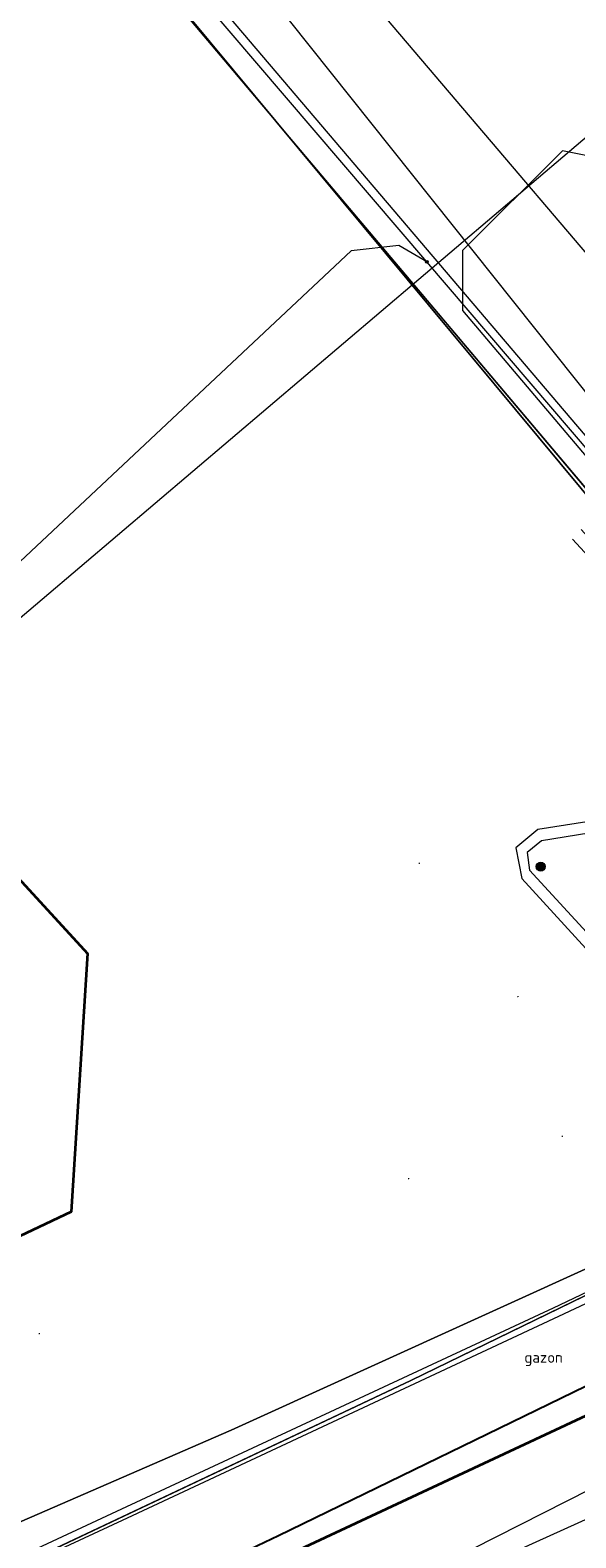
# Model space of a CAD drawing. Header units: metres. Extents: x 163628 to 167855, y 402678 to 405435.
# Tile 114 of 256: x 164447 to 164456, y 403434 to 403459. Entities that reach past the tile are written whole.
import ezdxf

# ---------------------------------------------------------------- set-up
doc = ezdxf.new("R2010")
doc.units = ezdxf.units.M
doc.layers.get('0').update_dxf_attribs({"lineweight": 25})
for name, color, linetype, lineweight in [('X-CA190022.004-UO-BGT_Ondergrond$0$GE_367_OWGBerm_groenvoorziening_grasenk_GEM', 253, 'Continuous', 9), ('X-CA190022.004-UO-BGT_Ondergrond$0$GE_401_OTDErf_Vlak_GEM', 253, 'Continuous', 9), ('X-CA190022.004-UO-BGT_Ondergrond$0$GE_601_PNDgrondvlakpand_Vlak_MV_GEM', 34, 'Continuous', 35), ('X-CA190022.004-UO-DTM inmeting$0$B-WE-AL-AANPIJLING-T18', 246, 'Continuous', 0), ('X-CA190022.004-UO-DTM inmeting$0$B-WE-IE-MEUBILAIR_WEGMEUBILAIR-S', 246, 'Continuous', 0), ('X-CA190022.004-UO-DTM inmeting$0$B-WE-OG-HOOGTEPUNT-S', 246, 'Continuous', 0), ('X-CA190022.004-UO-DTM inmeting$0$B-WE-VH-KANTOPSLUITING_ACHTERKANTBAND-G', 246, 'Continuous', 0), ('X-CA190022.004-UO-DTM inmeting$0$B-WE-VH-KANTOPSLUITING_VOORKANTBAND-G', 246, 'Continuous', 0), ('X-CA190022.004-UO-GZM_Werkgrens_v0.1$0$N-WE-KG-GRENS_SYSTEEMGRENS-G', 7, 'X-CA190022.004-UO-GZM_Werkgrens_v0.1$0$KG-OG', 35), ('X-CA190022.004-UO-KAD_Percelen$0$B-WE-KG-GRENS_PERCEEL-GV', 150, 'Continuous', 9), ('X-CA190022.004-UO-WHM_Riolering gemeente - drukleidingen_v0.1$0$Riool_onder_druk_asbestcement_leidingen_450_hgml', 214, 'X-CA190022.004-UO-WHM_Riolering gemeente - drukleidingen_v0.1$0$1-200 PERSLEIDING', 25)]:
    doc.layers.add(name, color=color, linetype=linetype, lineweight=lineweight)
doc.layers.add('X-CA190022.004-UO-DTM inmeting$0$X-XX-AL-MEETPUNT-S', color=246, linetype='Continuous', lineweight=0, plot=False)
for name, color, linetype, lineweight, transparency in [('X-CA190022.004-UO-KLIC$0$B-OI-KL-DATA_KPN_0000546663_VECT_19O042616-G', 42, 'X-CA190022.004-UO-KLIC$0$1-200 TELEFONIE-KPN', 0, 0.25), ('X-CA190022.004-UO-KLIC$0$B-OI-KL-DATA_ZIGGO BV_0000546674_VECT_19O042616-G', 42, 'X-CA190022.004-UO-KLIC$0$1-200 ZIGGO', 0, 0.25), ('X-CA190022.004-UO-KLIC$0$B-OI-KL-WATER_BW_0000551269_VECT_19O042616-G', 42, 'X-CA190022.004-UO-KLIC$0$1-200 WATERLEIDING', 0, 0.25), ('X-CA190022.004-UO-KLIC$0$B-WE-KL-ET_LS-G', 42, 'X-CA190022.004-UO-KLIC$0$1-200 LAAGSPANNING', 0, 0.25), ('X-CA190022.004-UO-KLIC$0$B-WE-KL-ET_LS_HULPSTUK-S', 42, 'X-CA190022.004-UO-KLIC$0$1-200 LAAGSPANNING', 0, 0.25), ('X-CA190022.004-UO-KLIC$0$B-WE-KL-ET_LS_KABELBED-G', 42, 'X-CA190022.004-UO-KLIC$0$1-200 LAAGSPANNING', 0, 0.25), ('X-CA190022.004-UO-KLIC$0$B-WE-KL-ET_MS-G', 42, 'X-CA190022.004-UO-KLIC$0$1-200 MIDDENSPANNING', 0, 0.25), ('X-CA190022.004-UO-KLIC$0$B-WE-KL-GAS_HD-G', 42, 'X-CA190022.004-UO-KLIC$0$1-200 GASLEIDING HOGE DRUK', 0, 0.25), ('X-CA190022.004-UO-KLIC$0$B-WE-KL-GAS_LD-G', 42, 'X-CA190022.004-UO-KLIC$0$1-200 GASLEIDING LAGE DRUK', 0, 0.25)]:
    doc.layers.add(name, color=color, linetype=linetype, lineweight=lineweight, transparency=transparency)
doc.styles.add('X-CA190022.004-UO-DTM inmeting$0$NLCS-ISO', font='isocpeur.ttf', dxfattribs={"height": 2.5})
doc.styles.add('X-CA190022.004-UO-KLIC$0$NLCS-ISO', font='NLCS-ISO.ttf')
doc.styles.add('X-CA190022.004-UO-WHM_Riolering gemeente - drukleidingen_v0.1$0$NLCS-ISO', font='NLCS-ISO.ttf')
doc.linetypes.add('X-CA190022.004-UO-GZM_Werkgrens_v0.1$0$KG-OG', pattern='A,5.5,-1.5,[2,NLCS.SHX,S=0.5,R=0,X=0,Y=0],-1.5', length=8.5)
doc.linetypes.add('X-CA190022.004-UO-KLIC$0$1-200 GASLEIDING HOGE DRUK', pattern='A,1.5,-0.6,["GAS HD",X-CA190022.004-UO-KLIC$0$NLCS-ISO,S=0.24,R=0,X=-0.5,Y=-0.12],-0.7', length=2.8)
doc.linetypes.add('X-CA190022.004-UO-KLIC$0$1-200 GASLEIDING LAGE DRUK', pattern='A,1.5,-0.6,["GAS LD",X-CA190022.004-UO-KLIC$0$NLCS-ISO,S=0.24,R=0,X=-0.5,Y=-0.12],-0.7', length=2.8)
doc.linetypes.add('X-CA190022.004-UO-KLIC$0$1-200 LAAGSPANNING', pattern='A,1.5,-0.6,["LS",X-CA190022.004-UO-KLIC$0$NLCS-ISO,S=0.24,R=0,X=-0.45,Y=-0.12],-0.05', length=2.15)
doc.linetypes.add('X-CA190022.004-UO-KLIC$0$1-200 MIDDENSPANNING', pattern='A,1.5,-0.6,["MS",X-CA190022.004-UO-KLIC$0$NLCS-ISO,S=0.24,R=0,X=-0.5,Y=-0.12],-0.05', length=2.15)
doc.linetypes.add('X-CA190022.004-UO-KLIC$0$1-200 TELEFONIE-KPN', pattern='A,1.5,-0.6,["KPN",X-CA190022.004-UO-KLIC$0$NLCS-ISO,S=0.24,R=0,X=-0.5,Y=-0.12],-0.3', length=2.4)
doc.linetypes.add('X-CA190022.004-UO-KLIC$0$1-200 WATERLEIDING', pattern='A,1.5,-0.6,["WATER",X-CA190022.004-UO-KLIC$0$NLCS-ISO,S=0.24,R=0,X=-0.5,Y=-0.12],-0.65', length=2.75)
doc.linetypes.add('X-CA190022.004-UO-KLIC$0$1-200 ZIGGO', pattern='A,1.5,-0.6,["ZIGGO",X-CA190022.004-UO-KLIC$0$NLCS-ISO,S=0.24,R=0,X=-0.5,Y=-0.12],-0.5', length=2.6)
doc.linetypes.add('X-CA190022.004-UO-WHM_Riolering gemeente - drukleidingen_v0.1$0$1-200 PERSLEIDING', pattern='A,1.5,-0.6,["PERS",X-CA190022.004-UO-WHM_Riolering gemeente - drukleidingen_v0.1$0$NLCS-ISO,S=0.24,R=0,X=-0.5,Y=-0.12],-0.65', length=2.75)

# ---------------------------------------------------------------- blocks, each defined once
blk = doc.blocks.new('X-CA190022.004-UO-DTM inmeting$0$punt')
at = {"color": 0, "lineweight": -2}
blk.add_line((0, 0), (0, 0), dxfattribs=at)
blk = doc.blocks.new('X-CA190022.004-UO-DTM inmeting$0$SIE-WEG_PAAL_ALGEMEEN_TYPE_01')
h = blk.add_hatch(color=256)
edge = h.paths.add_edge_path()
edge.add_arc((0, 0), 0.188, 0, 360)
at = {"ltscale": 0.5}
blk.add_circle((0, 0), 0.188, dxfattribs=at)
blk = doc.blocks.new('X-CA190022.004-UO-DTM inmeting$0$SOG-HOOGTEPUNT-SO')
for p, q in [((-0.5, 0), (0.5, 0)), ((0, 0.5), (0, -0.5))]:
    blk.add_line(p, q)
blk = doc.blocks.new('X-CA190022.004-UO-KLIC$0$SKL-WTB_HULP_MOF-SO')
at = {"linetype": 'ByBlock', "lineweight": 18}
h = blk.add_hatch(color=0, dxfattribs=at)
h.dxf.hatch_style = 1
h.paths.add_polyline_path([(-0.5625, 0, 1), (0.5625, 0, 1)])
at = {"color": 0, "linetype": 'ByBlock', "lineweight": 18}
blk.add_circle((0, 0), 0.5625, dxfattribs=at)
at = {"color": 0, "linetype": 'ByBlock', "lineweight": 18, "style": 'X-CA190022.004-UO-KLIC$0$NLCS-ISO', "flags": 1}
for tag, p in [('TYPE', (1.5, 0)), ('OMSCHRIJVING', (1.5, -3)), ('LABEL', (1.5, -1.5))]:
    blk.add_attdef(tag, p, '', height=1, dxfattribs=at)

msp = doc.modelspace()

# ---------------------------------------------------------------- linework, layer by layer
at = {"layer": 'X-CA190022.004-UO-BGT_Ondergrond$0$GE_367_OWGBerm_groenvoorziening_grasenk_GEM', "flags": 128}
for points in [[(164463.246, 403446.523), (164461.218, 403445.485), (164434.276, 403477.925), (164435.934, 403479.492)], [(164130.346, 403241.79), (164158.219, 403255.139), (164171.084, 403263.999), (164179.494, 403270.177), (164194.84, 403282.196), (164211.087, 403295.268), (164231.111, 403310.634), (164235.52, 403313.512), (164245.67, 403321.126), (164272.398, 403339.903), (164288.143, 403349.736), (164298.889, 403356.556), (164334.793, 403377.305), (164364.293, 403392.58), (164387.358, 403404.682), (164390.724, 403406.448), (164393.105, 403407.697), (164407.616, 403414.349), (164425.803, 403423.104), (164434.433, 403427.217), (164453.635, 403436.286), (164460.737, 403439.749), (164463.143, 403440.873), (164465.039, 403441.76)]]:
    msp.add_lwpolyline(points, dxfattribs=at)
at = {"layer": 'X-CA190022.004-UO-BGT_Ondergrond$0$GE_401_OTDErf_Vlak_GEM', "flags": 128}
for points in [[(164434.276, 403477.925), (164461.218, 403445.485), (164460.688, 403445.214), (164463.143, 403440.873), (164460.737, 403439.749), (164453.635, 403436.286), (164434.433, 403427.217), (164425.803, 403423.104), (164407.616, 403414.349), (164393.105, 403407.697), (164390.724, 403406.448), (164387.358, 403404.682), (164364.293, 403392.58), (164334.793, 403377.305)], [(164421.761, 403466.361), (164425.432, 403469.756), (164446.112, 403447.391), (164445.298, 403446.627), (164448.239, 403443.423), (164447.966, 403439.106), (164432.441, 403431.742), (164431.438, 403431.266), (164430.171, 403432.657), (164427.425, 403430.135), (164426.84, 403430.78), (164423.621, 403427.638), (164404.299, 403418.545), (164388.486, 403435.659), (164421.761, 403466.361)]]:
    msp.add_lwpolyline(points, dxfattribs=at)
at = {"layer": 'X-CA190022.004-UO-BGT_Ondergrond$0$GE_601_PNDgrondvlakpand_Vlak_MV_GEM', "flags": 128}
msp.add_lwpolyline([(164421.761, 403466.361), (164425.432, 403469.756), (164446.112, 403447.391), (164445.298, 403446.627), (164448.239, 403443.423), (164447.966, 403439.106), (164432.441, 403431.742), (164431.438, 403431.266), (164430.171, 403432.657), (164427.425, 403430.135), (164426.84, 403430.78), (164423.621, 403427.638), (164404.299, 403418.545), (164388.486, 403435.659), (164421.761, 403466.361)], dxfattribs=at)
at = {"layer": 'X-CA190022.004-UO-DTM inmeting$0$B-WE-VH-KANTOPSLUITING_ACHTERKANTBAND-G'}
for points in [[(164456.477, 403450.505, 9.425), (164460.52, 403446.063, 9.427), (164458.425, 403445.73, 9.413), (164455.815, 403445.303, 9.388), (164455.578, 403445.11, 9.385), (164455.616, 403444.813, 9.385), (164456.694, 403443.642, 9.392), (164456.87, 403443.54, 9.397), (164457.034, 403443.579, 9.406), (164460.578, 403445.422, 9.564), (164463.182, 403446.722, 9.673), (164464.282, 403447.718, 9.708), (164464.784, 403449.08, 9.733), (164464.535, 403450.455, 9.752), (164462.592, 403453.331, 9.683), (164460.834, 403455.872, 9.618)], [(164458.28, 403438.383, 9.262), (164456.103, 403437.357, 9.246)], [(164456.103, 403437.357, 9.246), (164448.899, 403433.987, 9.196), (164442.015, 403430.787, 9.197), (164434.682, 403427.331, 9.232)]]:
    msp.add_polyline3d(points, dxfattribs=at)
at = {"layer": 'X-CA190022.004-UO-DTM inmeting$0$B-WE-VH-KANTOPSLUITING_VOORKANTBAND-G'}
for points in [[(164456.333, 403450.347, 9.313), (164460.156, 403446.2, 9.303), (164458.423, 403445.912, 9.312), (164455.757, 403445.497, 9.294), (164455.389, 403445.188, 9.31), (164455.489, 403444.678, 9.303), (164456.559, 403443.504, 9.301), (164456.839, 403443.349, 9.317), (164457.123, 403443.41, 9.323), (164460.683, 403445.244, 9.445), (164463.295, 403446.548, 9.563), (164464.443, 403447.59, 9.614), (164464.971, 403449.05, 9.639), (164464.708, 403450.564, 9.676), (164462.744, 403453.432, 9.569), (164461, 403455.973, 9.494)], [(164470.239, 403441.735, 9.792), (164468.578, 403442.24, 9.704), (164466.754, 403442.257, 9.645), (164464.916, 403441.703, 9.545), (164460.805, 403439.753, 9.3), (164459.913, 403439.325, 9.268), (164458.196, 403438.538, 9.251), (164456.009, 403437.496, 9.262)], [(164456.009, 403437.496, 9.262), (164448.805, 403434.14, 9.177), (164441.913, 403430.927, 9.185), (164434.588, 403427.506, 9.246)]]:
    msp.add_polyline3d(points, dxfattribs=at)
at = {"layer": 'X-CA190022.004-UO-GZM_Werkgrens_v0.1$0$N-WE-KG-GRENS_SYSTEEMGRENS-G', "ltscale": 0.2, "flags": 128}
msp.add_lwpolyline([(164202.447, 403276.261, -0.007014), (164204.684, 403278.194), (164207.732, 403280.631), (164216.351, 403287.471), (164219.004, 403289.434), (164219.375, 403289.729), (164237.184, 403303.185), (164244.587, 403308.605), (164248.73, 403311.638), (164253.977, 403315.367), (164261.175, 403320.48), (164269.682, 403326.324), (164277.478, 403331.538), (164300.139, 403346.153), (164322.964, 403359.926), (164334.073, 403366.292), (164351.665, 403375.797), (164373.742, 403387.55), (164399.95, 403400.464), (164429.28, 403414.743), (164430.124, 403415.141), (164430.948, 403415.506), (164431.777, 403415.846), (164432.615, 403416.161), (164433.462, 403416.453), (164434.316, 403416.72), (164435.176, 403416.962), (164436.043, 403417.179), (164436.306, 403417.259, -0.099821), (164451.982, 403417.179, 0.131087), (164471.53, 403420.948), (164482.533, 403426.243), (164490.693, 403418.8), (164492.586, 403419.707), (164495.404, 403416.53, -0.0101), (164498.074, 403413.536), (164499.385, 403412.005), (164502.276, 403408.653), (164509.274, 403412.948), (164511.768, 403416.461), (164509.186, 403420.201, -0.175036), (164509.321, 403422.135, -0.180129), (164510.517, 403423.431), (164518.825, 403427.315), (164545.03, 403439.927), (164571.695, 403452.754), (164577.955, 403456.064), (164591.472, 403464.142), (164595.446, 403466.159), (164599.431, 403468.182), (164600.854, 403468.863), (164605.94, 403471.242), (164622.016, 403477.758), (164627.273, 403479.889), (164631.947, 403481.905), (164633.267, 403482.539, 0.084778), (164642.609, 403485.38), (164759.332, 403541.386), (164770.974, 403544.815), (164773.272, 403545.397), (164787.887, 403542.29), (164789.899, 403542.38), (164793.252, 403543.048), (164800.24, 403546.814), (164803.671, 403549.366), (164804.774, 403550.36), (164806.983, 403547.387), (164807.907, 403546.199), (164811.87, 403549.281), (164810.953, 403550.46), (164809.512, 403552.406), (164808.343, 403553.575), (164810.024, 403555.089), (164807.827, 403558.012), (164809.834, 403559.516, 0.087199), (164816.707, 403566.833, -0.136189), (164825.151, 403574.239), (164897.952, 403609.34), (164931.093, 403625.32), (165054.784, 403684.96), (165123.155, 403717.926), (165148.566, 403730.033), (165175.654, 403740.478), (165188.146, 403744.824), (165187.632, 403748.092), (165185.258, 403754.932), (165180.038, 403753.689, 0.027846), (165177.051, 403752.466), (165119.698, 403725.141), (165051.309, 403692.167), (164927.618, 403632.527), (164894.477, 403616.547), (164821.676, 403581.445, 0.136189), (164810.016, 403571.218, -0.087199), (164805.039, 403565.919), (164803.02, 403564.408), (164799.415, 403569.204), (164798.615, 403568.604), (164797.815, 403568.006), (164797.216, 403568.806), (164793.371, 403565.926), (164793.97, 403565.126), (164792.376, 403563.932), (164795.885, 403559.064, -0.201548), (164780.097, 403554.057, 0.075656), (164771.169, 403553.982, -0.009755), (164764.075, 403552.536), (164754.286, 403547.799), (164747.474, 403544.606), (164708.34, 403525.583), (164686.218, 403515.365), (164675.148, 403509.865), (164663.524, 403504.258), (164644.327, 403495.071), (164639.493, 403492.723), (164638.201, 403492.127, -0.201818), (164621.846, 403491.8, 0.209498), (164598.58, 403490.973), (164556.157, 403470.566), (164536.299, 403461.008), (164516.318, 403451.408), (164508.232, 403447.512), (164500.187, 403443.642), (164497.203, 403443.008), (164495.09, 403442.274, 0.130794), (164492.913, 403444.811), (164488.435, 403447.885), (164494.899, 403449.835), (164490.315, 403452.233), (164484.484, 403450.597, -0.076427), (164479.748, 403454.723), (164478.799, 403455.857), (164474.918, 403452.962), (164457.343, 403473.566), (164451.257, 403468.374), (164465.519, 403451.653, -0.484297), (164464.817, 403448.113), (164461.416, 403446.394), (164463.893, 403441.77), (164464.916, 403439.614), (164433.017, 403424.683, 0.05166), (164425.3, 403421.703), (164396.431, 403407.648), (164370.094, 403394.67), (164347.884, 403382.848), (164330.182, 403373.283), (164318.908, 403366.822), (164295.903, 403352.941), (164273.086, 403338.225), (164265.193, 403332.947), (164256.594, 403327.039), (164249.344, 403321.888), (164244.05, 403318.127), (164239.86, 403315.06), (164232.409, 403309.604), (164214.476, 403296.054), (164201.289, 403285.589, 0.012131), (164197.414, 403282.357)], format="xyb", close=True, dxfattribs=at)
at = {"layer": 'X-CA190022.004-UO-KAD_Percelen$0$B-WE-KG-GRENS_PERCEEL-GV', "flags": 128}
for points in [[(164218.886, 403685.41), (164219.124, 403685.153), (164241.656, 403660.769), (164259.183, 403641.854), (164276.688, 403622.967), (164299.208, 403598.634), (164319.627, 403576.641), (164339.939, 403554.537), (164362.42, 403530.213), (164375.611, 403515.963), (164394.193, 403505.178), (164412.451, 403494.492), (164427.408, 403485.739), (164430.171, 403482.483), (164464.658, 403441.585)], [(164347.324, 403375.205), (164360.621, 403382.207), (164387.566, 403395.736), (164459.04, 403430.474), (164469.708, 403435.65), (164464.658, 403441.585), (164461.223, 403440.276), (164450.635, 403435.456), (164443.895, 403432.527), (164395.494, 403408.832), (164393.545, 403407.844), (164337.189, 403378.787)]]:
    msp.add_lwpolyline(points, dxfattribs=at)
msp.add_lwpolyline([(164414.532, 403468.035), (164392.43, 403447.617), (164373.258, 403429.906), (164388.35, 403413.494), (164393.545, 403407.844), (164395.494, 403408.832), (164443.895, 403432.527), (164450.635, 403435.456), (164461.223, 403440.276), (164464.658, 403441.585), (164430.171, 403482.483)], close=True, dxfattribs=at)
at = {"layer": 'X-CA190022.004-UO-KLIC$0$B-OI-KL-DATA_KPN_0000546663_VECT_19O042616-G', "flags": 128}
msp.add_lwpolyline([(164473.167, 403441.833), (164471.167, 403441.833), (164469.167, 403440.833), (164446.833, 403429.5), (164448.167, 403425.833), (164448.833, 403425.5), (164472.167, 403435.833), (164475.167, 403436.833), (164476.5, 403436.833)], dxfattribs=at)
at = {"layer": 'X-CA190022.004-UO-KLIC$0$B-OI-KL-DATA_ZIGGO BV_0000546674_VECT_19O042616-G', "flags": 128}
msp.add_lwpolyline([(164485.5, 403418.833), (164458.167, 403455.167), (164457.833, 403456.5), (164456.167, 403456.833), (164454.5, 403455.167), (164454.5, 403454.167), (164461.833, 403445.5)], dxfattribs=at)
at = {"layer": 'X-CA190022.004-UO-KLIC$0$B-OI-KL-WATER_BW_0000551269_VECT_19O042616-G', "flags": 128}
msp.add_lwpolyline([(164444.833, 403466.5), (164445.833, 403466.5), (164446.167, 403465.833), (164463.167, 403444.5)], dxfattribs=at)
at = {"layer": 'X-CA190022.004-UO-KLIC$0$B-WE-KL-ET_LS-G'}
for points in [[(164455.105, 403478.304), (164473.207, 403457.549), (164473.572, 403457.134), (164473.781, 403455.602), (164473.446, 403455.161), (164466.241, 403448.822), (164463.328, 403446.259), (164461.227, 403446.409), (164459.787, 403448.094), (164453.903, 403454.978), (164431.689, 403480.964), (164419.241, 403493.98), (164411.275, 403500.231), (164405.783, 403502.85), (164396.1, 403505.831), (164390.053, 403508.627), (164370.348, 403522.177), (164363.883, 403528.515)], [(164459.787, 403448.094), (164453.903, 403454.978), (164431.689, 403480.964), (164419.241, 403493.98), (164411.275, 403500.231), (164405.783, 403502.85), (164396.1, 403505.831), (164390.053, 403508.627), (164370.348, 403522.177), (164363.883, 403528.515)], [(164453.903, 403454.978), (164453.436, 403455.253), (164452.64, 403455.165), (164444.568, 403447.588)], [(164396.688, 403405.825), (164429.357, 403421.624), (164431.182, 403422.478), (164431.373, 403422.567), (164463.117, 403436.937), (164464.246, 403437.432), (164471.848, 403440.734)]]:
    msp.add_lwpolyline(points, dxfattribs=at)
at = {"layer": 'X-CA190022.004-UO-KLIC$0$B-WE-KL-ET_LS_KABELBED-G'}
for points in [[(164459.787, 403448.094), (164453.903, 403454.978), (164431.689, 403480.964), (164419.241, 403493.98), (164411.275, 403500.231), (164405.783, 403502.85), (164396.1, 403505.831), (164390.053, 403508.627), (164370.348, 403522.177), (164363.883, 403528.515)], [(164396.688, 403405.825), (164429.357, 403421.624), (164431.182, 403422.478), (164431.373, 403422.567), (164463.117, 403436.937), (164464.246, 403437.432), (164471.848, 403440.734)]]:
    msp.add_lwpolyline(points, dxfattribs=at)
at = {"layer": 'X-CA190022.004-UO-KLIC$0$B-WE-KL-ET_MS-G', "linetype": 'X-CA190022.004-UO-KLIC$0$1-200 MIDDENSPANNING'}
msp.add_lwpolyline([(164433.724, 403478.917), (164465.188, 403441.913), (164465.983, 403440.789), (164466.243, 403439.019), (164466.22, 403437.719), (164465.053, 403431.386), (164464.745, 403427.72), (164465.931, 403416.793), (164465.94, 403416.708), (164465.544, 403415.998), (164465.276, 403415.87), (164463.848, 403415.179), (164443.109, 403404.97)], dxfattribs=at)
at = {"layer": 'X-CA190022.004-UO-KLIC$0$B-WE-KL-GAS_HD-G'}
msp.add_lwpolyline([(164365.699, 403529.367), (164378.231, 403517.662), (164390.922, 403509.457), (164428.827, 403487.724), (164433.363, 403482.392), (164466.989, 403442.858), (164475.86, 403452.506), (164476.929, 403453.41), (164480.756, 403449.051), (164491.7, 403445.754), (164492.413, 403444.916)], dxfattribs=at)
at = {"layer": 'X-CA190022.004-UO-KLIC$0$B-WE-KL-GAS_LD-G'}
msp.add_lwpolyline([(164457.542, 403457.892), (164446.849, 403448.804)], dxfattribs=at)
at = {"layer": 'X-CA190022.004-UO-WHM_Riolering gemeente - drukleidingen_v0.1$0$Riool_onder_druk_asbestcement_leidingen_450_hgml', "flags": 128}
msp.add_lwpolyline([(164041.696, 403048.992), (164057.888, 403035.424), (164070.8, 403024.32), (164076.496, 403019.328), (164079.76, 403016.48), (164082.848, 403012.704), (164084.864, 403008.736), (164086.912, 403005.44), (164088.24, 403003.712), (164089.904, 403003.232), (164092.128, 403003.424), (164116.608, 403031.04), (164116.752, 403031.168), (164117.68, 403031.648), (164118.544, 403031.776), (164122.064, 403033.44), (164124.032, 403035.04), (164124.784, 403035.936), (164125.312, 403037.056), (164126.064, 403038.368), (164134.208, 403045.856), (164137.376, 403046.4), (164138.528, 403047.648), (164139.696, 403049.28), (164141.136, 403053.856), (164140.736, 403063.616), (164140.112, 403073.6), (164139.392, 403087.488), (164139.776, 403097.952), (164140.624, 403111.296), (164141.568, 403118.976), (164143.136, 403130.272), (164144.672, 403139.872), (164150.432, 403160.832), (164151.712, 403164.672), (164156.464, 403179.872), (164160.544, 403191.712), (164166.16, 403202.752), (164175.232, 403217.632), (164180.096, 403224.64), (164187.872, 403234.592), (164197.312, 403245.472), (164203.024, 403251.424), (164211.424, 403259.328), (164220.304, 403266.816), (164227.968, 403272.832), (164232.576, 403276.224), (164236.656, 403279.04), (164241.104, 403282.144), (164246.656, 403285.536), (164249.632, 403287.488), (164256.256, 403291.168), (164259.76, 403293.184), (164260.144, 403297.088), (164246.416, 403316.8), (164247.408, 403319.968), (164248.192, 403320.736), (164272.64, 403337.44), (164290.144, 403348.416), (164313.152, 403362.88), (164354.304, 403385.824), (164384.944, 403401.824), (164413.664, 403415.84), (164451.424, 403433.696), (164460.096, 403437.92), (164471.904, 403442.784), (164480.64, 403446.112), (164489.584, 403449.632), (164495.968, 403452.448), (164501.664, 403455.424), (164505.312, 403457.312)], dxfattribs=at)

# ---------------------------------------------------------------- block references
at = {"layer": 'X-CA190022.004-UO-DTM inmeting$0$B-WE-IE-MEUBILAIR_WEGMEUBILAIR-S', "color": 0, "linetype": 'ByBlock', "lineweight": -2, "xscale": 0.3999999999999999, "yscale": 0.3999999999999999, "zscale": 0.3999999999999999}
msp.add_blockref('X-CA190022.004-UO-DTM inmeting$0$SIE-WEG_PAAL_ALGEMEEN_TYPE_01', (164455.805, 403444.874, 9.344), dxfattribs=at)
at = {"layer": 'X-CA190022.004-UO-DTM inmeting$0$B-WE-OG-HOOGTEPUNT-S', "linetype": 'ByBlock', "lineweight": -2, "xscale": 0.01, "yscale": 0.01, "zscale": 0.01}
for p in [(164453.773, 403444.93, 9.324), (164455.419, 403442.705, 9.344), (164456.161, 403440.372, 9.359), (164453.594, 403439.664, 9.338), (164447.43, 403437.074, 9.302)]:
    msp.add_blockref('X-CA190022.004-UO-DTM inmeting$0$SOG-HOOGTEPUNT-SO', p, dxfattribs=at)
at = {"layer": 'X-CA190022.004-UO-DTM inmeting$0$X-XX-AL-MEETPUNT-S', "linetype": 'ByBlock', "lineweight": -2}
for p in [(164456.333, 403450.347, 9.313), (164455.757, 403445.497, 9.294), (164455.389, 403445.188, 9.31), (164455.815, 403445.303, 9.388), (164455.578, 403445.11, 9.385), (164455.489, 403444.678, 9.303), (164455.616, 403444.813, 9.385), (164456.009, 403437.496, 9.262), (164456.103, 403437.357, 9.246), (164455.852, 403436.648, 9.254), (164448.805, 403434.14, 9.177), (164448.899, 403433.987, 9.196)]:
    msp.add_blockref('X-CA190022.004-UO-DTM inmeting$0$punt', p, dxfattribs=at)
at = {"layer": 'X-CA190022.004-UO-KLIC$0$B-WE-KL-ET_LS_HULPSTUK-S', "xscale": 0.04, "yscale": 0.04, "zscale": 0.2}
msp.add_blockref('X-CA190022.004-UO-KLIC$0$SKL-WTB_HULP_MOF-SO', (164453.903, 403454.978), dxfattribs=at)

# ---------------------------------------------------------------- texts
at = {"layer": 'X-CA190022.004-UO-DTM inmeting$0$B-WE-AL-AANPIJLING-T18', "linetype": 'ByBlock', "insert": (164455.852, 403436.648, 9.254), "char_height": 0.18, "attachment_point": 5, "style": 'X-CA190022.004-UO-DTM inmeting$0$NLCS-ISO'}
msp.add_mtext('gazon', dxfattribs=at)

doc.saveas('drawing.dxf')
